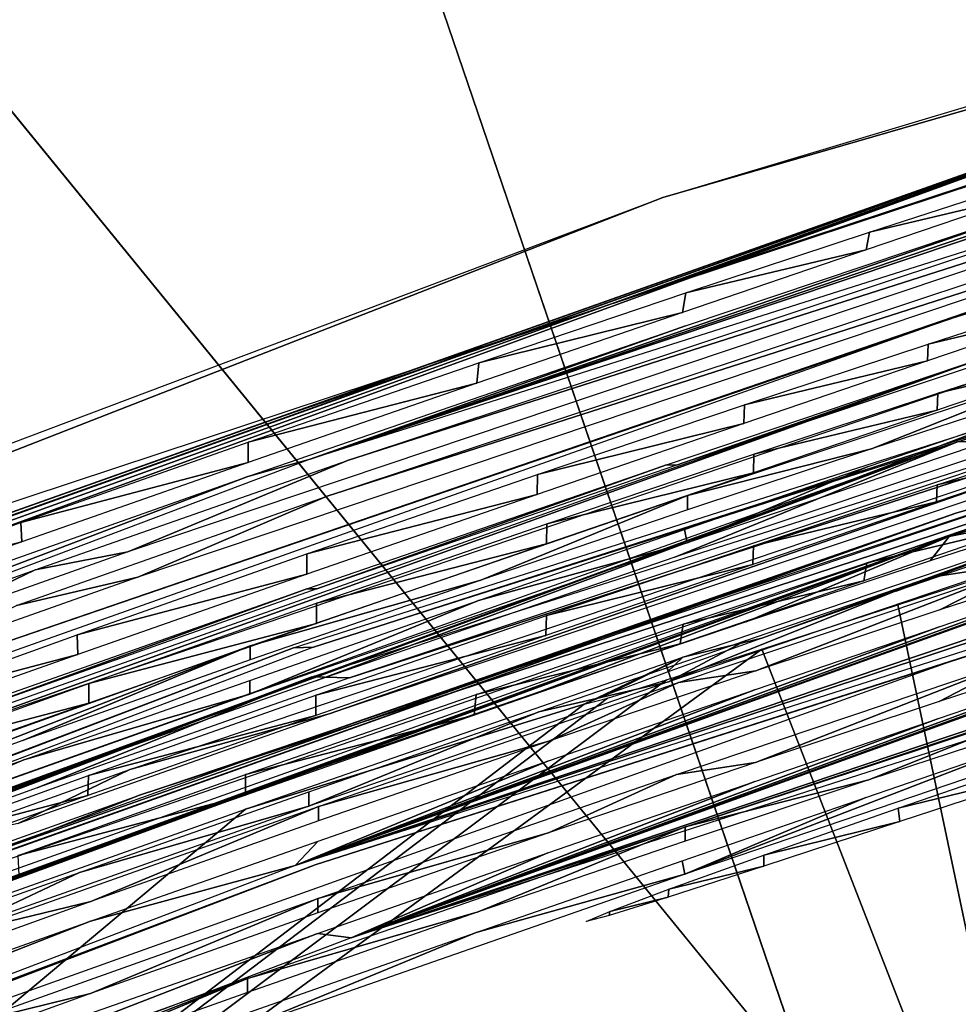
# Model space of a CAD drawing. Header units: millimetres. Extents: x -30.2 to 30.2, y -30.2 to 30.2.
# Tile 90 of 191: x -7.873 to -7.418, y 21.994 to 22.472. Entities that reach past the tile are written whole.
import ezdxf

# ---------------------------------------------------------------- set-up
doc = ezdxf.new("R2010")
doc.units = ezdxf.units.MM
doc.header["$LTSCALE"] = 81.481481
for name, color, linetype in [('1', 7, 'CONTINUOUS'), ('163', 7, 'CONTINUOUS'), ('164', 7, 'CONTINUOUS'), ('165', 7, 'CONTINUOUS'), ('166', 7, 'CONTINUOUS'), ('167', 7, 'CONTINUOUS'), ('195', 7, 'CONTINUOUS'), ('196', 7, 'CONTINUOUS'), ('197', 7, 'CONTINUOUS'), ('198', 7, 'CONTINUOUS'), ('199', 7, 'CONTINUOUS'), ('2', 7, 'CONTINUOUS'), ('200', 7, 'CONTINUOUS'), ('201', 7, 'CONTINUOUS'), ('202', 7, 'CONTINUOUS'), ('203', 7, 'CONTINUOUS'), ('79', 7, 'CONTINUOUS'), ('99', 7, 'CONTINUOUS')]:
    doc.layers.add(name, color=color, linetype=linetype)

msp = doc.modelspace()

# ---------------------------------------------------------------- linework, layer by layer
at = {"layer": '1', "color": 251, "linetype": 'Continuous', "true_color": 0x4c4c4c}
for points in [[(16.21796, 21.74405, 4.4), (-14.57869, 22.87611, 4.4), (14.52396, 22.91087, 4.4), (16.21796, 21.74405, 4.4)], [(-16.27096, 21.70421, 4.4), (-14.57869, 22.87611, 4.4), (16.21796, 21.74405, 4.4), (-16.27096, 21.70421, 4.4)]]:
    msp.add_3dface(points, dxfattribs=at)
at = {"layer": '163', "color": 251, "linetype": 'Continuous', "true_color": 0x4c4c4c}
for points in [[(-7.46085, 22.36852, -144.18379), (-7.38145, 22.39422, -144.2516), (-7.3823, 22.38709, -144.99704), (-7.46085, 22.36852, -144.18379)], [(-7.46239, 22.35989, -145.06543), (-7.46085, 22.36852, -144.18379), (-7.3823, 22.38709, -144.99704), (-7.46239, 22.35989, -145.06543)], [(-7.54998, 22.33904, -144.13539), (-7.46085, 22.36852, -144.18379), (-7.46239, 22.35989, -145.06543), (-7.54998, 22.33904, -144.13539)], [(-7.5515, 22.32951, -145.11375), (-7.54998, 22.33904, -144.13539), (-7.46239, 22.35989, -145.06543), (-7.5515, 22.32951, -145.11375)], [(-7.65039, 22.30514, -144.10422), (-7.54998, 22.33904, -144.13539), (-7.5515, 22.32951, -145.11375), (-7.65039, 22.30514, -144.10422)], [(-7.65141, 22.29519, -145.14442), (-7.65039, 22.30514, -144.10422), (-7.5515, 22.32951, -145.11375), (-7.65141, 22.29519, -145.14442)], [(-7.76229, 22.26658, -144.08993), (-7.65039, 22.30514, -144.10422), (-7.65141, 22.29519, -145.14442), (-7.76229, 22.26658, -144.08993)], [(-7.76236, 22.25668, -145.15785), (-7.76229, 22.26658, -144.08993), (-7.65141, 22.29519, -145.14442), (-7.76236, 22.25668, -145.15785)], [(-7.87259, 22.22769, -144.10331), (-7.76229, 22.26658, -144.08993), (-7.76236, 22.25668, -145.15785), (-7.87259, 22.22769, -144.10331)], [(-7.87206, 22.21825, -145.14368), (-7.87259, 22.22769, -144.10331), (-7.76236, 22.25668, -145.15785), (-7.87206, 22.21825, -145.14368)], [(-7.97169, 22.19206, -144.13387), (-7.87259, 22.22769, -144.10331), (-7.87206, 22.21825, -145.14368), (-7.97169, 22.19206, -144.13387)], [(-7.97081, 22.1833, -145.1123), (-7.97169, 22.19206, -144.13387), (-7.87206, 22.21825, -145.14368), (-7.97081, 22.1833, -145.1123)]]:
    msp.add_3dface(points, dxfattribs=at)
at = {"layer": '164', "color": 251, "linetype": 'Continuous', "true_color": 0x4c4c4c}
for points in [[(-7.42764, 22.29035, -153.88508), (-7.34792, 22.31613, -153.95306), (-7.34834, 22.30917, -154.69498), (-7.42764, 22.29035, -153.88508)], [(-7.42797, 22.28217, -154.76257), (-7.42764, 22.29035, -153.88508), (-7.34834, 22.30917, -154.69498), (-7.42797, 22.28217, -154.76257)], [(-7.51688, 22.26086, -153.83671), (-7.42764, 22.29035, -153.88508), (-7.42797, 22.28217, -154.76257), (-7.51688, 22.26086, -153.83671)], [(-7.51713, 22.2518, -154.81051), (-7.51688, 22.26086, -153.83671), (-7.42797, 22.28217, -154.76257), (-7.51713, 22.2518, -154.81051)], [(-7.6173, 22.22698, -153.80562), (-7.51688, 22.26086, -153.83671), (-7.51713, 22.2518, -154.81051), (-7.6173, 22.22698, -153.80562)], [(-7.61747, 22.21737, -154.84103), (-7.6173, 22.22698, -153.80562), (-7.51713, 22.2518, -154.81051), (-7.61747, 22.21737, -154.84103)], [(-7.72911, 22.18848, -153.79142), (-7.6173, 22.22698, -153.80562), (-7.61747, 22.21737, -154.84103), (-7.72911, 22.18848, -153.79142)], [(-7.72918, 22.17863, -154.85448), (-7.72911, 22.18848, -153.79142), (-7.61747, 22.21737, -154.84103), (-7.72918, 22.17863, -154.85448)], [(-7.83957, 22.14957, -153.80489), (-7.72911, 22.18848, -153.79142), (-7.72918, 22.17863, -154.85448), (-7.83957, 22.14957, -153.80489)], [(-7.83966, 22.13995, -154.84027), (-7.83957, 22.14957, -153.80489), (-7.72918, 22.17863, -154.85448), (-7.83966, 22.13995, -154.84027)], [(-7.93879, 22.11392, -153.83544), (-7.83957, 22.14957, -153.80489), (-7.83966, 22.13995, -154.84027), (-7.93879, 22.11392, -153.83544)], [(-7.93883, 22.10488, -154.80904), (-7.93879, 22.11392, -153.83544), (-7.83966, 22.13995, -154.84027), (-7.93883, 22.10488, -154.80904)]]:
    msp.add_3dface(points, dxfattribs=at)
at = {"layer": '165', "color": 251, "linetype": 'Continuous', "true_color": 0x4c4c4c}
for points in [[(-7.35257, 22.33998, -151.1901), (-7.35298, 22.33303, -151.93202), (-7.43228, 22.31421, -151.12212), (-7.35257, 22.33998, -151.1901)], [(-7.35298, 22.33303, -151.93202), (-7.43261, 22.30603, -151.99962), (-7.43228, 22.31421, -151.12212), (-7.35298, 22.33303, -151.93202)], [(-7.43228, 22.31421, -151.12212), (-7.43261, 22.30603, -151.99962), (-7.52153, 22.28474, -151.07376), (-7.43228, 22.31421, -151.12212)], [(-7.43261, 22.30603, -151.99962), (-7.52178, 22.27568, -152.04756), (-7.52153, 22.28474, -151.07376), (-7.43261, 22.30603, -151.99962)], [(-7.52153, 22.28474, -151.07376), (-7.52178, 22.27568, -152.04756), (-7.62194, 22.25088, -151.04266), (-7.52153, 22.28474, -151.07376)], [(-7.52178, 22.27568, -152.04756), (-7.62211, 22.24127, -152.07807), (-7.62194, 22.25088, -151.04266), (-7.52178, 22.27568, -152.04756)], [(-7.62211, 22.24127, -152.07807), (-7.73375, 22.2124, -151.02846), (-7.62194, 22.25088, -151.04266), (-7.62211, 22.24127, -152.07807)], [(-7.73382, 22.20255, -152.09152), (-7.73375, 22.2124, -151.02846), (-7.62211, 22.24127, -152.07807), (-7.73382, 22.20255, -152.09152)], [(-7.84527, 22.17313, -151.04223), (-7.73375, 22.2124, -151.02846), (-7.73382, 22.20255, -152.09152), (-7.84527, 22.17313, -151.04223)], [(-7.84496, 22.16365, -152.07728), (-7.84527, 22.17313, -151.04223), (-7.73382, 22.20255, -152.09152), (-7.84496, 22.16365, -152.07728)], [(-7.94546, 22.13713, -151.07307), (-7.84527, 22.17313, -151.04223), (-7.84496, 22.16365, -152.07728), (-7.94546, 22.13713, -151.07307)], [(-7.9449, 22.12832, -152.04586), (-7.94546, 22.13713, -151.07307), (-7.84496, 22.16365, -152.07728), (-7.9449, 22.12832, -152.04586)]]:
    msp.add_3dface(points, dxfattribs=at)
at = {"layer": '166', "color": 251, "linetype": 'Continuous', "true_color": 0x4c4c4c}
for points in [[(-7.428, 22.24591, -158.70246), (-7.3486, 22.27164, -158.77027), (-7.34867, 22.26476, -159.51699), (-7.428, 22.24591, -158.70246)], [(-7.42829, 22.2377, -159.58459), (-7.428, 22.24591, -158.70246), (-7.34867, 22.26476, -159.51699), (-7.42829, 22.2377, -159.58459)], [(-7.51713, 22.21639, -158.65405), (-7.428, 22.24591, -158.70246), (-7.42829, 22.2377, -159.58459), (-7.51713, 22.21639, -158.65405)], [(-7.51746, 22.20727, -159.63253), (-7.51713, 22.21639, -158.65405), (-7.42829, 22.2377, -159.58459), (-7.51746, 22.20727, -159.63253)], [(-7.61755, 22.18245, -158.62288), (-7.51713, 22.21639, -158.65405), (-7.51746, 22.20727, -159.63253), (-7.61755, 22.18245, -158.62288)], [(-7.6178, 22.17277, -159.66305), (-7.61755, 22.18245, -158.62288), (-7.51746, 22.20727, -159.63253), (-7.6178, 22.17277, -159.66305)], [(-7.72945, 22.14384, -158.60859), (-7.61755, 22.18245, -158.62288), (-7.6178, 22.17277, -159.66305), (-7.72945, 22.14384, -158.60859)], [(-7.72953, 22.13394, -159.67651), (-7.72945, 22.14384, -158.60859), (-7.6178, 22.17277, -159.66305), (-7.72953, 22.13394, -159.67651)], [(-7.83976, 22.1049, -158.62197), (-7.72945, 22.14384, -158.60859), (-7.72953, 22.13394, -159.67651), (-7.83976, 22.1049, -158.62197)], [(-7.84002, 22.09518, -159.66229), (-7.83976, 22.1049, -158.62197), (-7.72953, 22.13394, -159.67651), (-7.84002, 22.09518, -159.66229)], [(-7.93887, 22.06922, -158.65253), (-7.83976, 22.1049, -158.62197), (-7.84002, 22.09518, -159.66229), (-7.93887, 22.06922, -158.65253)], [(-7.93919, 22.06003, -159.63105), (-7.93887, 22.06922, -158.65253), (-7.84002, 22.09518, -159.66229), (-7.93919, 22.06003, -159.63105)]]:
    msp.add_3dface(points, dxfattribs=at)
at = {"layer": '167', "color": 251, "linetype": 'Continuous', "true_color": 0x4c4c4c}
for points in [[(-7.46203, 22.20806, -161.57699), (-7.38264, 22.23395, -161.64481), (-7.38348, 22.22682, -162.39012), (-7.46203, 22.20806, -161.57699)], [(-7.46356, 22.19942, -162.45853), (-7.46203, 22.20806, -161.57699), (-7.38348, 22.22682, -162.39012), (-7.46356, 22.19942, -162.45853)], [(-7.55116, 22.17835, -161.52856), (-7.46203, 22.20806, -161.57699), (-7.46356, 22.19942, -162.45853), (-7.55116, 22.17835, -161.52856)], [(-7.55268, 22.16882, -162.50686), (-7.55116, 22.17835, -161.52856), (-7.46356, 22.19942, -162.45853), (-7.55268, 22.16882, -162.50686)], [(-7.65159, 22.14419, -161.49738), (-7.55116, 22.17835, -161.52856), (-7.55268, 22.16882, -162.50686), (-7.65159, 22.14419, -161.49738)], [(-7.65262, 22.13424, -162.53754), (-7.65159, 22.14419, -161.49738), (-7.55268, 22.16882, -162.50686), (-7.65262, 22.13424, -162.53754)], [(-7.76353, 22.10533, -161.48307), (-7.65159, 22.14419, -161.49738), (-7.65262, 22.13424, -162.53754), (-7.76353, 22.10533, -161.48307)], [(-7.76361, 22.09543, -162.55098), (-7.76353, 22.10533, -161.48307), (-7.65262, 22.13424, -162.53754), (-7.76361, 22.09543, -162.55098)], [(-7.87388, 22.06614, -161.49647), (-7.76353, 22.10533, -161.48307), (-7.76361, 22.09543, -162.55098), (-7.87388, 22.06614, -161.49647)], [(-7.87335, 22.05669, -162.5368), (-7.87388, 22.06614, -161.49647), (-7.76361, 22.09543, -162.55098), (-7.87335, 22.05669, -162.5368)]]:
    msp.add_3dface(points, dxfattribs=at)
at = {"layer": '195', "color": 251, "linetype": 'Continuous', "true_color": 0x4c4c4c}
for points in [[(-7.44689, 22.08909, -163.59134), (-7.36734, 22.11637, -163.52379), (-7.36578, 22.10882, -164.40071), (-7.44689, 22.08909, -163.59134)], [(-7.44609, 22.08253, -164.33216), (-7.44689, 22.08909, -163.59134), (-7.36578, 22.10882, -164.40071), (-7.44609, 22.08253, -164.33216)], [(-7.51209, 22.06625, -163.67221), (-7.44689, 22.08909, -163.59134), (-7.44609, 22.08253, -164.33216), (-7.51209, 22.06625, -163.67221)], [(-7.51214, 22.0609, -164.25076), (-7.51209, 22.06625, -163.67221), (-7.44609, 22.08253, -164.33216), (-7.51214, 22.0609, -164.25076)], [(-7.55812, 22.04972, -163.76012), (-7.51209, 22.06625, -163.67221), (-7.51214, 22.0609, -164.25076), (-7.55812, 22.04972, -163.76012)], [(-7.55847, 22.04588, -164.16359), (-7.55812, 22.04972, -163.76012), (-7.51214, 22.0609, -164.25076), (-7.55847, 22.04588, -164.16359)], [(-7.58674, 22.03899, -163.85728), (-7.55812, 22.04972, -163.76012), (-7.55847, 22.04588, -164.16359), (-7.58674, 22.03899, -163.85728)], [(-7.58706, 22.03693, -164.06816), (-7.58674, 22.03899, -163.85728), (-7.55847, 22.04588, -164.16359), (-7.58706, 22.03693, -164.06816)], [(-7.59826, 22.03404, -163.96406), (-7.58674, 22.03899, -163.85728), (-7.58706, 22.03693, -164.06816), (-7.59826, 22.03404, -163.96406)]]:
    msp.add_3dface(points, dxfattribs=at)
at = {"layer": '196', "color": 251, "linetype": 'Continuous', "true_color": 0x4c4c4c}
for points in [[(-7.35334, 22.30575, -143.42859), (-7.4599, 22.2634, -144.1829), (-7.54906, 22.24073, -143.37937), (-7.35334, 22.30575, -143.42859)], [(-7.3805, 22.28922, -144.25071), (-7.4599, 22.2634, -144.1829), (-7.35334, 22.30575, -143.42859), (-7.3805, 22.28922, -144.25071)], [(-7.54921, 22.21775, -145.86783), (-7.38135, 22.28209, -144.99609), (-7.35348, 22.28373, -145.81978), (-7.54921, 22.21775, -145.86783)], [(-7.46143, 22.25477, -145.06449), (-7.38135, 22.28209, -144.99609), (-7.54921, 22.21775, -145.86783), (-7.46143, 22.25477, -145.06449)], [(-7.4599, 22.2634, -144.1829), (-7.54903, 22.23378, -144.13448), (-7.54906, 22.24073, -143.37937), (-7.4599, 22.2634, -144.1829)], [(-7.55055, 22.22425, -145.11281), (-7.46143, 22.25477, -145.06449), (-7.54921, 22.21775, -145.86783), (-7.55055, 22.22425, -145.11281)], [(-7.54906, 22.24073, -143.37937), (-7.64945, 22.19972, -144.1033), (-7.76131, 22.16777, -143.35603), (-7.54906, 22.24073, -143.37937)], [(-7.54903, 22.23378, -144.13448), (-7.64945, 22.19972, -144.1033), (-7.54906, 22.24073, -143.37937), (-7.54903, 22.23378, -144.13448)], [(-7.65047, 22.18977, -145.14349), (-7.55055, 22.22425, -145.11281), (-7.54921, 22.21775, -145.86783), (-7.65047, 22.18977, -145.14349)], [(-7.76149, 22.14428, -145.8899), (-7.65047, 22.18977, -145.14349), (-7.54921, 22.21775, -145.86783), (-7.76149, 22.14428, -145.8899)], [(-7.64945, 22.19972, -144.1033), (-7.76137, 22.16097, -144.08901), (-7.76131, 22.16777, -143.35603), (-7.64945, 22.19972, -144.1033)], [(-7.76144, 22.15107, -145.15692), (-7.65047, 22.18977, -145.14349), (-7.76149, 22.14428, -145.8899), (-7.76144, 22.15107, -145.15692)], [(-7.76131, 22.16777, -143.35603), (-7.9708, 22.0861, -144.13297), (-7.97647, 22.09105, -143.37888), (-7.76131, 22.16777, -143.35603)], [(-7.87169, 22.1219, -144.1024), (-7.9708, 22.0861, -144.13297), (-7.76131, 22.16777, -143.35603), (-7.87169, 22.1219, -144.1024)], [(-7.76137, 22.16097, -144.08901), (-7.87169, 22.1219, -144.1024), (-7.76131, 22.16777, -143.35603), (-7.76137, 22.16097, -144.08901)], [(-7.87116, 22.11245, -145.14275), (-7.76144, 22.15107, -145.15692), (-7.76149, 22.14428, -145.8899), (-7.87116, 22.11245, -145.14275)], [(-7.97671, 22.06789, -145.86566), (-7.87116, 22.11245, -145.14275), (-7.76149, 22.14428, -145.8899), (-7.97671, 22.06789, -145.86566)], [(-7.96993, 22.07734, -145.11135), (-7.87116, 22.11245, -145.14275), (-7.97671, 22.06789, -145.86566), (-7.96993, 22.07734, -145.11135)]]:
    msp.add_3dface(points, dxfattribs=at)
at = {"layer": '197', "color": 251, "linetype": 'Continuous', "true_color": 0x4c4c4c}
for points in [[(-6.52793, 22.44952, -155.71134), (-7.73946, 22.06121, -155.70785), (-6.69751, 22.40646, -154.94878), (-6.52793, 22.44952, -155.71134)], [(-6.69751, 22.40646, -154.94878), (-7.73946, 22.06121, -155.70785), (-6.86676, 22.35517, -154.94832), (-6.69751, 22.40646, -154.94878)], [(-7.73946, 22.06121, -155.70785), (-7.23594, 22.2423, -154.52515), (-6.86676, 22.35517, -154.94832), (-7.73946, 22.06121, -155.70785)], [(-7.2821, 22.22642, -154.6131), (-7.23594, 22.2423, -154.52515), (-7.73946, 22.06121, -155.70785), (-7.2821, 22.22642, -154.6131)], [(-7.34739, 22.20418, -154.69403), (-7.2821, 22.22642, -154.6131), (-7.73946, 22.06121, -155.70785), (-7.34739, 22.20418, -154.69403)], [(-7.34698, 22.21114, -153.95218), (-7.42668, 22.18524, -153.88419), (-7.38479, 22.20664, -153.07719), (-7.34698, 22.21114, -153.95218)], [(-7.42701, 22.17705, -154.76163), (-7.34739, 22.20418, -154.69403), (-7.73946, 22.06121, -155.70785), (-7.42701, 22.17705, -154.76163)], [(-7.38479, 22.20664, -153.07719), (-7.51593, 22.15561, -153.83581), (-7.55351, 22.15009, -153.04815), (-7.38479, 22.20664, -153.07719)], [(-7.42668, 22.18524, -153.88419), (-7.51593, 22.15561, -153.83581), (-7.38479, 22.20664, -153.07719), (-7.42668, 22.18524, -153.88419)], [(-7.51618, 22.14655, -154.80958), (-7.42701, 22.17705, -154.76163), (-7.73946, 22.06121, -155.70785), (-7.51618, 22.14655, -154.80958)], [(-7.51593, 22.15561, -153.83581), (-7.61636, 22.12157, -153.80471), (-7.55351, 22.15009, -153.04815), (-7.51593, 22.15561, -153.83581)], [(-7.61636, 22.12157, -153.80471), (-7.72813, 22.08986, -153.0381), (-7.55351, 22.15009, -153.04815), (-7.61636, 22.12157, -153.80471)], [(-7.61653, 22.11196, -154.8401), (-7.51618, 22.14655, -154.80958), (-7.73946, 22.06121, -155.70785), (-7.61653, 22.11196, -154.8401)], [(-7.61636, 22.12157, -153.80471), (-7.72819, 22.08289, -153.7905), (-7.72813, 22.08986, -153.0381), (-7.61636, 22.12157, -153.80471)], [(-7.72826, 22.07303, -154.85356), (-7.61653, 22.11196, -154.8401), (-7.73946, 22.06121, -155.70785), (-7.72826, 22.07303, -154.85356)], [(-7.72813, 22.08986, -153.0381), (-7.83867, 22.04379, -153.80398), (-7.90069, 22.02865, -153.04698), (-7.72813, 22.08986, -153.0381)], [(-7.72819, 22.08289, -153.7905), (-7.83867, 22.04379, -153.80398), (-7.72813, 22.08986, -153.0381), (-7.72819, 22.08289, -153.7905)], [(-7.83876, 22.03416, -154.83934), (-7.72826, 22.07303, -154.85356), (-7.73946, 22.06121, -155.70785), (-7.83876, 22.03416, -154.83934)], [(-8.92808, 21.60757, -155.7038), (-7.83876, 22.03416, -154.83934), (-7.73946, 22.06121, -155.70785), (-8.92808, 21.60757, -155.7038)], [(-7.83867, 22.04379, -153.80398), (-7.93791, 22.00796, -153.83454), (-7.90069, 22.02865, -153.04698), (-7.83867, 22.04379, -153.80398)], [(-7.93794, 21.99892, -154.80809), (-7.83876, 22.03416, -154.83934), (-8.92808, 21.60757, -155.7038), (-7.93794, 21.99892, -154.80809)]]:
    msp.add_3dface(points, dxfattribs=at)
at = {"layer": '198', "color": 251, "linetype": 'Continuous', "true_color": 0x4c4c4c}
for points in [[(-6.53237, 22.49848, -150.1815), (-7.35162, 22.235, -151.18922), (-7.42218, 22.22084, -150.17901), (-6.53237, 22.49848, -150.1815)], [(-7.35162, 22.235, -151.18922), (-7.43133, 22.20911, -151.12123), (-7.42218, 22.22084, -150.17901), (-7.35162, 22.235, -151.18922)], [(-7.43166, 22.20093, -151.99868), (-7.35204, 22.22804, -151.93108), (-7.38967, 22.20745, -152.81351), (-7.43166, 22.20093, -151.99868)], [(-7.42218, 22.22084, -150.17901), (-8.17982, 21.94308, -151.27016), (-8.30025, 21.90802, -150.17622), (-7.42218, 22.22084, -150.17901)], [(-8.11401, 21.96826, -151.18895), (-8.17982, 21.94308, -151.27016), (-7.42218, 22.22084, -150.17901), (-8.11401, 21.96826, -151.18895)], [(-8.03381, 21.99835, -151.12053), (-8.11401, 21.96826, -151.18895), (-7.42218, 22.22084, -150.17901), (-8.03381, 21.99835, -151.12053)], [(-7.94458, 22.03118, -151.07217), (-8.03381, 21.99835, -151.12053), (-7.42218, 22.22084, -150.17901), (-7.94458, 22.03118, -151.07217)], [(-7.84437, 22.06735, -151.04131), (-7.94458, 22.03118, -151.07217), (-7.42218, 22.22084, -150.17901), (-7.84437, 22.06735, -151.04131)], [(-7.73283, 22.10681, -151.02754), (-7.84437, 22.06735, -151.04131), (-7.42218, 22.22084, -150.17901), (-7.73283, 22.10681, -151.02754)], [(-7.621, 22.14548, -151.04175), (-7.73283, 22.10681, -151.02754), (-7.42218, 22.22084, -150.17901), (-7.621, 22.14548, -151.04175)], [(-7.52058, 22.1795, -151.07285), (-7.621, 22.14548, -151.04175), (-7.42218, 22.22084, -150.17901), (-7.52058, 22.1795, -151.07285)], [(-7.43133, 22.20911, -151.12123), (-7.52058, 22.1795, -151.07285), (-7.42218, 22.22084, -150.17901), (-7.43133, 22.20911, -151.12123)], [(-7.5583, 22.15037, -152.84001), (-7.43166, 22.20093, -151.99868), (-7.38967, 22.20745, -152.81351), (-7.5583, 22.15037, -152.84001)], [(-7.52083, 22.17044, -152.04662), (-7.43166, 22.20093, -151.99868), (-7.5583, 22.15037, -152.84001), (-7.52083, 22.17044, -152.04662)], [(-7.62117, 22.13586, -152.07715), (-7.52083, 22.17044, -152.04662), (-7.5583, 22.15037, -152.84001), (-7.62117, 22.13586, -152.07715)], [(-7.73293, 22.08994, -152.84785), (-7.62117, 22.13586, -152.07715), (-7.5583, 22.15037, -152.84001), (-7.73293, 22.08994, -152.84785)], [(-7.7329, 22.09695, -152.0906), (-7.62117, 22.13586, -152.07715), (-7.73293, 22.08994, -152.84785), (-7.7329, 22.09695, -152.0906)], [(-7.84407, 22.05787, -152.07634), (-7.7329, 22.09695, -152.0906), (-7.73293, 22.08994, -152.84785), (-7.84407, 22.05787, -152.07634)], [(-7.90658, 22.02847, -152.83893), (-7.84407, 22.05787, -152.07634), (-7.73293, 22.08994, -152.84785), (-7.90658, 22.02847, -152.83893)], [(-7.94402, 22.02236, -152.04492), (-7.84407, 22.05787, -152.07634), (-7.90658, 22.02847, -152.83893), (-7.94402, 22.02236, -152.04492)]]:
    msp.add_3dface(points, dxfattribs=at)
at = {"layer": '199', "color": 251, "linetype": 'Continuous', "true_color": 0x4c4c4c}
for points in [[(-6.52828, 22.40568, -160.52366), (-7.71233, 22.02621, -160.52026), (-6.69786, 22.36251, -159.76111), (-6.52828, 22.40568, -160.52366)], [(-6.69786, 22.36251, -159.76111), (-7.71233, 22.02621, -160.52026), (-6.86711, 22.31113, -159.76065), (-6.69786, 22.36251, -159.76111)], [(-7.71233, 22.02621, -160.52026), (-7.23628, 22.19793, -159.34717), (-6.86711, 22.31113, -159.76065), (-7.71233, 22.02621, -160.52026)], [(-7.28244, 22.18203, -159.4351), (-7.23628, 22.19793, -159.34717), (-7.71233, 22.02621, -160.52026), (-7.28244, 22.18203, -159.4351)], [(-7.34772, 22.15974, -159.51604), (-7.28244, 22.18203, -159.4351), (-7.71233, 22.02621, -160.52026), (-7.34772, 22.15974, -159.51604)], [(-7.34766, 22.16663, -158.76938), (-7.42705, 22.14078, -158.70156), (-7.38618, 22.16192, -157.88921), (-7.34766, 22.16663, -158.76938)], [(-7.38618, 22.16192, -157.88921), (-7.51618, 22.11113, -158.65315), (-7.55439, 22.10541, -157.8604), (-7.38618, 22.16192, -157.88921)], [(-7.42705, 22.14078, -158.70156), (-7.51618, 22.11113, -158.65315), (-7.38618, 22.16192, -157.88921), (-7.42705, 22.14078, -158.70156)], [(-7.42734, 22.13256, -159.58365), (-7.34772, 22.15974, -159.51604), (-7.71233, 22.02621, -160.52026), (-7.42734, 22.13256, -159.58365)], [(-7.51651, 22.102, -159.6316), (-7.42734, 22.13256, -159.58365), (-7.71233, 22.02621, -160.52026), (-7.51651, 22.102, -159.6316)], [(-7.51618, 22.11113, -158.65315), (-7.61661, 22.07702, -158.62196), (-7.55439, 22.10541, -157.8604), (-7.51618, 22.11113, -158.65315)], [(-7.61661, 22.07702, -158.62196), (-7.72848, 22.04524, -157.85042), (-7.55439, 22.10541, -157.8604), (-7.61661, 22.07702, -158.62196)], [(-7.61686, 22.06733, -159.66212), (-7.51651, 22.102, -159.6316), (-7.71233, 22.02621, -160.52026), (-7.61686, 22.06733, -159.66212)], [(-7.61661, 22.07702, -158.62196), (-7.72853, 22.03822, -158.60767), (-7.72848, 22.04524, -157.85042), (-7.61661, 22.07702, -158.62196)], [(-7.72861, 22.02832, -159.67558), (-7.61686, 22.06733, -159.66212), (-7.71233, 22.02621, -160.52026), (-7.72861, 22.02832, -159.67558)], [(-7.72848, 22.04524, -157.85042), (-7.83886, 21.9991, -158.62106), (-7.90083, 21.98398, -157.85926), (-7.72848, 22.04524, -157.85042)], [(-7.72853, 22.03822, -158.60767), (-7.83886, 21.9991, -158.62106), (-7.72848, 22.04524, -157.85042), (-7.72853, 22.03822, -158.60767)], [(-7.83912, 21.98937, -159.66136), (-7.72861, 22.02832, -159.67558), (-8.87449, 21.58423, -160.51631), (-7.83912, 21.98937, -159.66136)], [(-8.87449, 21.58423, -160.51631), (-7.72861, 22.02832, -159.67558), (-7.71233, 22.02621, -160.52026), (-8.87449, 21.58423, -160.51631)], [(-7.83886, 21.9991, -158.62106), (-7.93798, 21.96324, -158.65163), (-7.90083, 21.98398, -157.85926), (-7.83886, 21.9991, -158.62106)]]:
    msp.add_3dface(points, dxfattribs=at)
at = {"layer": '2', "color": 251, "linetype": 'Continuous', "true_color": 0x4c4c4c}
for points in [[(-7.32549, 28.02038, 6.01254), (-9.3513, 27.41091, 6.01254), (-5.86642, 22.43936, 6.36699), (-7.32549, 28.02038, 6.01254)], [(-9.3513, 27.41091, 6.01254), (-11.32722, 26.65518, 6.01254), (-7.48874, 21.95128, 6.36699), (-9.3513, 27.41091, 6.01254)], [(-5.86642, 22.43936, 6.36699), (-9.3513, 27.41091, 6.01254), (-7.48874, 21.95128, 6.36699), (-5.86642, 22.43936, 6.36699)], [(-7.48874, 21.95128, 6.36699), (-11.32722, 26.65518, 6.01254), (-9.0711, 21.34607, 6.36699), (-7.48874, 21.95128, 6.36699)], [(-5.86642, 22.43936, 6.36699), (-7.48874, 21.95128, 6.36699), (-4.4004, 16.83177, 6.64395), (-5.86642, 22.43936, 6.36699)]]:
    msp.add_3dface(points, dxfattribs=at)
at = {"layer": '200', "color": 251, "linetype": 'Continuous', "true_color": 0x4c4c4c}
for points in [[(-7.35448, 22.14549, -160.8218), (-7.46107, 22.10286, -161.57609), (-7.55025, 22.07997, -160.77255), (-7.35448, 22.14549, -160.8218)], [(-7.38169, 22.12888, -161.64392), (-7.46107, 22.10286, -161.57609), (-7.35448, 22.14549, -160.8218), (-7.38169, 22.12888, -161.64392)], [(-7.55039, 22.05697, -163.26094), (-7.38253, 22.12174, -162.38918), (-7.35462, 22.12346, -163.21287), (-7.55039, 22.05697, -163.26094)], [(-7.46261, 22.09423, -162.45759), (-7.38253, 22.12174, -162.38918), (-7.55039, 22.05697, -163.26094), (-7.46261, 22.09423, -162.45759)], [(-7.46107, 22.10286, -161.57609), (-7.55021, 22.07302, -161.52766), (-7.55025, 22.07997, -160.77255), (-7.46107, 22.10286, -161.57609)], [(-7.55173, 22.06348, -162.50592), (-7.46261, 22.09423, -162.45759), (-7.55039, 22.05697, -163.26094), (-7.55173, 22.06348, -162.50592)], [(-7.55025, 22.07997, -160.77255), (-7.65065, 22.03869, -161.49646), (-7.76255, 22.00645, -160.74917), (-7.55025, 22.07997, -160.77255)], [(-7.55021, 22.07302, -161.52766), (-7.65065, 22.03869, -161.49646), (-7.55025, 22.07997, -160.77255), (-7.55021, 22.07302, -161.52766)], [(-7.65167, 22.02873, -162.53661), (-7.55173, 22.06348, -162.50592), (-7.55039, 22.05697, -163.26094), (-7.65167, 22.02873, -162.53661)], [(-7.76273, 21.98293, -163.28304), (-7.65167, 22.02873, -162.53661), (-7.55039, 22.05697, -163.26094), (-7.76273, 21.98293, -163.28304)], [(-7.65065, 22.03869, -161.49646), (-7.76261, 21.99964, -161.48215), (-7.76255, 22.00645, -160.74917), (-7.65065, 22.03869, -161.49646)], [(-7.76268, 21.98973, -162.55006), (-7.65167, 22.02873, -162.53661), (-7.76273, 21.98293, -163.28304), (-7.76268, 21.98973, -162.55006)], [(-7.76255, 22.00645, -160.74917), (-7.97212, 21.92418, -161.52614), (-7.97782, 21.92911, -160.77206), (-7.76255, 22.00645, -160.74917)], [(-7.87298, 21.96026, -161.49555), (-7.97212, 21.92418, -161.52614), (-7.76255, 22.00645, -160.74917), (-7.87298, 21.96026, -161.49555)], [(-7.76261, 21.99964, -161.48215), (-7.87298, 21.96026, -161.49555), (-7.76255, 22.00645, -160.74917), (-7.76261, 21.99964, -161.48215)]]:
    msp.add_3dface(points, dxfattribs=at)
at = {"layer": '201', "color": 251, "linetype": 'Continuous', "true_color": 0x4c4c4c}
for points in [[(-7.72979, 22.06149, -156.04374), (-6.51827, 22.44927, -156.04722), (-7.41727, 22.16172, -156.78253), (-7.72979, 22.06149, -156.04374)], [(-8.30417, 21.8449, -156.7797), (-7.72979, 22.06149, -156.04374), (-7.41727, 22.16172, -156.78253), (-8.30417, 21.8449, -156.7797)], [(-8.91843, 21.60839, -156.0397), (-7.72979, 22.06149, -156.04374), (-8.30417, 21.8449, -156.7797), (-8.91843, 21.60839, -156.0397)]]:
    msp.add_3dface(points, dxfattribs=at)
at = {"layer": '202', "color": 251, "linetype": 'Continuous', "true_color": 0x4c4c4c}
for points in [[(-7.73137, 22.15274, -146.11421), (-6.52239, 22.5383, -146.11767), (-7.71317, 22.15226, -146.8521), (-7.73137, 22.15274, -146.11421)], [(-7.71317, 22.15226, -146.8521), (-6.52239, 22.5383, -146.11767), (-7.12033, 22.34985, -146.85387), (-7.71317, 22.15226, -146.8521)], [(-7.12533, 22.33439, -148.36836), (-7.72296, 22.13485, -148.36657), (-7.17412, 22.32557, -147.62553), (-7.12533, 22.33439, -148.36836)], [(-7.17412, 22.32557, -147.62553), (-7.72296, 22.13485, -148.36657), (-7.81969, 22.10775, -147.62358), (-7.17412, 22.32557, -147.62553)], [(-7.17179, 22.31244, -149.14004), (-7.26476, 22.27562, -149.87274), (-7.81495, 22.0954, -149.13809), (-7.17179, 22.31244, -149.14004)], [(-7.26476, 22.27562, -149.87274), (-7.99888, 22.02268, -149.87048), (-7.81495, 22.0954, -149.13809), (-7.26476, 22.27562, -149.87274)], [(-8.91773, 21.70239, -146.11019), (-7.73137, 22.15274, -146.11421), (-8.74394, 21.76604, -146.84865), (-8.91773, 21.70239, -146.11019)], [(-8.74394, 21.76604, -146.84865), (-7.73137, 22.15274, -146.11421), (-8.56953, 21.83529, -146.84927), (-8.74394, 21.76604, -146.84865)], [(-8.56953, 21.83529, -146.84927), (-7.73137, 22.15274, -146.11421), (-8.27869, 21.94534, -147.05004), (-8.56953, 21.83529, -146.84927)], [(-8.27869, 21.94534, -147.05004), (-7.73137, 22.15274, -146.11421), (-8.24469, 21.95854, -147.00718), (-8.27869, 21.94534, -147.05004)], [(-8.24469, 21.95854, -147.00718), (-7.73137, 22.15274, -146.11421), (-8.20301, 21.97448, -146.9703), (-8.24469, 21.95854, -147.00718)], [(-8.20301, 21.97448, -146.9703), (-7.73137, 22.15274, -146.11421), (-8.14369, 21.99688, -146.93315), (-8.20301, 21.97448, -146.9703)], [(-8.14369, 21.99688, -146.93315), (-7.73137, 22.15274, -146.11421), (-8.07844, 22.0212, -146.90431), (-8.14369, 21.99688, -146.93315)], [(-8.07844, 22.0212, -146.90431), (-7.73137, 22.15274, -146.11421), (-8.00907, 22.04673, -146.88225), (-8.07844, 22.0212, -146.90431)], [(-8.00907, 22.04673, -146.88225), (-7.73137, 22.15274, -146.11421), (-7.86473, 22.09885, -146.85806), (-8.00907, 22.04673, -146.88225)], [(-7.86473, 22.09885, -146.85806), (-7.73137, 22.15274, -146.11421), (-7.71317, 22.15226, -146.8521), (-7.86473, 22.09885, -146.85806)], [(-7.72296, 22.13485, -148.36657), (-7.87384, 22.08158, -148.37228), (-7.81969, 22.10775, -147.62358), (-7.72296, 22.13485, -148.36657)], [(-7.81969, 22.10775, -147.62358), (-7.87384, 22.08158, -148.37228), (-7.92152, 22.0715, -147.61938), (-7.81969, 22.10775, -147.62358)], [(-7.81495, 22.0954, -149.13809), (-7.99888, 22.02268, -149.87048), (-7.9183, 22.05861, -149.13375), (-7.81495, 22.0954, -149.13809)]]:
    msp.add_3dface(points, dxfattribs=at)
at = {"layer": '203', "color": 251, "linetype": 'Continuous', "true_color": 0x4c4c4c}
for points in [[(-7.92855, 22.11937, -142.18473), (-7.4117, 22.30531, -141.37568), (-7.21919, 22.36092, -142.18689), (-7.92855, 22.11937, -142.18473)], [(-8.28971, 21.99413, -141.3729), (-7.4117, 22.30531, -141.37568), (-7.92855, 22.11937, -142.18473), (-8.28971, 21.99413, -141.3729)]]:
    msp.add_3dface(points, dxfattribs=at)
at = {"layer": '79', "color": 251, "linetype": 'Continuous', "true_color": 0x4c4c4c}
for points in [[(-9.42098, 22.7472, -120), (11.17842, 21.93681, -120), (-11.17842, 21.93681, -120), (-9.42098, 22.7472, -120)], [(9.42098, 22.7472, -120), (11.17842, 21.93681, -120), (-9.42098, 22.7472, -120), (9.42098, 22.7472, -120)]]:
    msp.add_3dface(points, dxfattribs=at)
at = {"layer": '99', "color": 251, "linetype": 'Continuous', "true_color": 0x4c4c4c}
for points in [[(-5.98711, 22.8567, -138.7), (-6.52295, 22.68526, -141.37906), (-7.56107, 22.38536, -138.7), (-5.98711, 22.8567, -138.7)], [(-6.52295, 22.68526, -141.37906), (-8.2904, 22.10071, -141.37383), (-7.56107, 22.38536, -138.7), (-6.52295, 22.68526, -141.37906)], [(-6.5233, 22.64212, -146.11857), (-7.73218, 22.25834, -146.11513), (-7.01172, 22.49999, -145.6447), (-6.5233, 22.64212, -146.11857)], [(-6.53328, 22.60233, -150.18241), (-7.42292, 22.326, -150.17993), (-7.26564, 22.38049, -149.87366), (-6.53328, 22.60233, -150.18241)], [(-7.74028, 22.16687, -155.70878), (-6.52884, 22.55337, -155.71224), (-7.73061, 22.16713, -156.04467), (-7.74028, 22.16687, -155.70878)], [(-6.52884, 22.55337, -155.71224), (-6.51918, 22.55312, -156.04813), (-7.73061, 22.16713, -156.04467), (-6.52884, 22.55337, -155.71224)], [(-6.51923, 22.5464, -156.78596), (-7.38709, 22.267, -157.89013), (-7.41813, 22.26685, -156.78345), (-6.51923, 22.5464, -156.78596)], [(-7.41897, 22.23218, -160.52208), (-6.52919, 22.50955, -160.52457), (-7.35545, 22.25052, -160.82269), (-7.41897, 22.23218, -160.52208)], [(-7.01172, 22.49999, -145.6447), (-7.73218, 22.25834, -146.11513), (-7.17544, 22.44738, -145.74671), (-7.01172, 22.49999, -145.6447)], [(-7.22011, 22.46568, -142.1878), (-8.5182, 21.99301, -143.60708), (-8.6306, 21.96249, -142.1833), (-7.22011, 22.46568, -142.1878)], [(-8.35434, 22.05674, -143.50373), (-8.5182, 21.99301, -143.60708), (-7.22011, 22.46568, -142.1878), (-8.35434, 22.05674, -143.50373)], [(-8.17466, 22.12466, -143.42871), (-8.35434, 22.05674, -143.50373), (-7.22011, 22.46568, -142.1878), (-8.17466, 22.12466, -143.42871)], [(-7.97734, 22.19702, -143.37978), (-8.17466, 22.12466, -143.42871), (-7.22011, 22.46568, -142.1878), (-7.97734, 22.19702, -143.37978)], [(-7.76224, 22.27337, -143.35695), (-7.97734, 22.19702, -143.37978), (-7.22011, 22.46568, -142.1878), (-7.76224, 22.27337, -143.35695)], [(-7.55001, 22.34598, -143.38028), (-7.76224, 22.27337, -143.35695), (-7.22011, 22.46568, -142.1878), (-7.55001, 22.34598, -143.38028)], [(-7.35431, 22.4107, -143.42948), (-7.55001, 22.34598, -143.38028), (-7.22011, 22.46568, -142.1878), (-7.35431, 22.4107, -143.42948)], [(-7.71409, 22.2578, -146.85302), (-7.12123, 22.45449, -146.85478), (-7.17501, 22.4303, -147.62644), (-7.71409, 22.2578, -146.85302)], [(-7.17544, 22.44738, -145.74671), (-7.73218, 22.25834, -146.11513), (-7.35445, 22.38869, -145.82072), (-7.17544, 22.44738, -145.74671)], [(-7.72388, 22.24041, -148.36749), (-7.12622, 22.43904, -148.36927), (-7.17268, 22.41716, -149.14095), (-7.72388, 22.24041, -148.36749)], [(-7.82061, 22.21346, -147.6245), (-7.71409, 22.2578, -146.85302), (-7.17501, 22.4303, -147.62644), (-7.82061, 22.21346, -147.6245)], [(-7.81588, 22.20111, -149.13901), (-7.72388, 22.24041, -148.36749), (-7.17268, 22.41716, -149.14095), (-7.81588, 22.20111, -149.13901)], [(-7.35445, 22.38869, -145.82072), (-7.73218, 22.25834, -146.11513), (-7.55016, 22.32301, -145.86876), (-7.35445, 22.38869, -145.82072)], [(-7.56107, 22.38536, -138.7), (-8.2904, 22.10071, -141.37383), (-9.09853, 21.80575, -138.7), (-7.56107, 22.38536, -138.7)], [(-7.26564, 22.38049, -149.87366), (-7.42292, 22.326, -150.17993), (-7.9998, 22.12871, -149.87141), (-7.26564, 22.38049, -149.87366)], [(-7.42292, 22.326, -150.17993), (-8.30093, 22.01467, -150.17715), (-7.9998, 22.12871, -149.87141), (-7.42292, 22.326, -150.17993)], [(-7.55016, 22.32301, -145.86876), (-7.73218, 22.25834, -146.11513), (-7.76242, 22.24989, -145.89082), (-7.55016, 22.32301, -145.86876)], [(-7.55923, 22.25569, -152.84093), (-7.39058, 22.3125, -152.81443), (-7.55442, 22.2554, -153.04907), (-7.55923, 22.25569, -152.84093)], [(-7.55442, 22.2554, -153.04907), (-7.39058, 22.3125, -152.81443), (-7.3857, 22.3117, -153.07811), (-7.55442, 22.2554, -153.04907)], [(-7.41813, 22.26685, -156.78345), (-8.22699, 21.97013, -157.9344), (-8.3051, 21.95149, -156.78063), (-7.41813, 22.26685, -156.78345)], [(-8.06753, 22.02962, -157.88788), (-8.22699, 21.97013, -157.9344), (-7.41813, 22.26685, -156.78345), (-8.06753, 22.02962, -157.88788)], [(-7.90175, 22.08988, -157.86018), (-8.06753, 22.02962, -157.88788), (-7.41813, 22.26685, -156.78345), (-7.90175, 22.08988, -157.86018)], [(-7.7294, 22.15086, -157.85134), (-7.90175, 22.08988, -157.86018), (-7.41813, 22.26685, -156.78345), (-7.7294, 22.15086, -157.85134)], [(-7.5553, 22.21075, -157.86132), (-7.7294, 22.15086, -157.85134), (-7.41813, 22.26685, -156.78345), (-7.5553, 22.21075, -157.86132)], [(-7.38709, 22.267, -157.89013), (-7.5553, 22.21075, -157.86132), (-7.41813, 22.26685, -156.78345), (-7.38709, 22.267, -157.89013)], [(-7.73218, 22.25834, -146.11513), (-8.91867, 21.81007, -146.11113), (-7.76242, 22.24989, -145.89082), (-7.73218, 22.25834, -146.11513)], [(-7.86565, 22.20464, -146.85898), (-7.71409, 22.2578, -146.85302), (-7.82061, 22.21346, -147.6245), (-7.86565, 22.20464, -146.85898)], [(-7.73388, 22.19553, -152.84877), (-7.55923, 22.25569, -152.84093), (-7.72905, 22.19545, -153.03902), (-7.73388, 22.19553, -152.84877)], [(-7.72905, 22.19545, -153.03902), (-7.55923, 22.25569, -152.84093), (-7.55442, 22.2554, -153.04907), (-7.72905, 22.19545, -153.03902)], [(-7.76242, 22.24989, -145.89082), (-8.91867, 21.81007, -146.11113), (-7.97758, 22.17388, -145.86661), (-7.76242, 22.24989, -145.89082)], [(-7.5512, 22.1853, -160.77345), (-7.41897, 22.23218, -160.52208), (-7.35545, 22.25052, -160.82269), (-7.5512, 22.1853, -160.77345)], [(-7.87477, 22.18739, -148.3732), (-7.72388, 22.24041, -148.36749), (-7.81588, 22.20111, -149.13901), (-7.87477, 22.18739, -148.3732)], [(-8.29703, 21.91966, -160.51928), (-7.41897, 22.23218, -160.52208), (-8.17608, 21.96224, -160.82193), (-8.29703, 21.91966, -160.51928)], [(-8.17608, 21.96224, -160.82193), (-7.41897, 22.23218, -160.52208), (-7.97869, 22.03518, -160.77296), (-8.17608, 21.96224, -160.82193)], [(-7.97869, 22.03518, -160.77296), (-7.41897, 22.23218, -160.52208), (-7.76348, 22.11213, -160.75009), (-7.97869, 22.03518, -160.77296)], [(-7.76348, 22.11213, -160.75009), (-7.41897, 22.23218, -160.52208), (-7.5512, 22.1853, -160.77345), (-7.76348, 22.11213, -160.75009)], [(-7.35559, 22.22849, -163.21381), (-7.51298, 22.17156, -163.67309), (-7.55134, 22.16231, -163.26187), (-7.35559, 22.22849, -163.21381)], [(-7.44778, 22.19429, -163.59223), (-7.51298, 22.17156, -163.67309), (-7.35559, 22.22849, -163.21381), (-7.44778, 22.19429, -163.59223)], [(-7.36822, 22.22145, -163.52469), (-7.44778, 22.19429, -163.59223), (-7.35559, 22.22849, -163.21381), (-7.36822, 22.22145, -163.52469)], [(-7.44697, 22.18774, -164.33311), (-7.36666, 22.2139, -164.40165), (-7.35947, 21.77182, -212.7), (-7.44697, 22.18774, -164.33311)], [(-7.92244, 22.17738, -147.6203), (-7.86565, 22.20464, -146.85898), (-7.82061, 22.21346, -147.6245), (-7.92244, 22.17738, -147.6203)], [(-8.01, 22.15275, -146.88318), (-7.86565, 22.20464, -146.85898), (-7.92244, 22.17738, -147.6203), (-8.01, 22.15275, -146.88318)], [(-7.91923, 22.1645, -149.13467), (-7.87477, 22.18739, -148.3732), (-7.81588, 22.20111, -149.13901), (-7.91923, 22.1645, -149.13467)], [(-7.90751, 22.13435, -152.83985), (-7.73388, 22.19553, -152.84877), (-7.90161, 22.13453, -153.0479), (-7.90751, 22.13435, -152.83985)], [(-7.73388, 22.19553, -152.84877), (-7.72905, 22.19545, -153.03902), (-7.90161, 22.13453, -153.0479), (-7.73388, 22.19553, -152.84877)], [(-7.51303, 22.16621, -164.25172), (-7.44697, 22.18774, -164.33311), (-7.35947, 21.77182, -212.7), (-7.51303, 22.16621, -164.25172)], [(-7.51298, 22.17156, -163.67309), (-7.55902, 22.15509, -163.76101), (-7.55134, 22.16231, -163.26187), (-7.51298, 22.17156, -163.67309)], [(-8.92902, 21.71534, -155.70474), (-7.74028, 22.16687, -155.70878), (-8.91937, 21.71614, -156.04064), (-8.92902, 21.71534, -155.70474)], [(-8.91937, 21.71614, -156.04064), (-7.74028, 22.16687, -155.70878), (-7.73061, 22.16713, -156.04467), (-8.91937, 21.71614, -156.04064)], [(-7.55937, 22.15125, -164.16454), (-7.51303, 22.16621, -164.25172), (-8.77672, 21.24013, -212.7), (-7.55937, 22.15125, -164.16454)], [(-8.77672, 21.24013, -212.7), (-7.51303, 22.16621, -164.25172), (-7.35947, 21.77182, -212.7), (-8.77672, 21.24013, -212.7)], [(-7.55134, 22.16231, -163.26187), (-7.59918, 22.13947, -163.96498), (-7.76366, 22.08863, -163.28396), (-7.55134, 22.16231, -163.26187)], [(-7.58765, 22.14441, -163.85818), (-7.59918, 22.13947, -163.96498), (-7.55134, 22.16231, -163.26187), (-7.58765, 22.14441, -163.85818)], [(-7.55902, 22.15509, -163.76101), (-7.58765, 22.14441, -163.85818), (-7.55134, 22.16231, -163.26187), (-7.55902, 22.15509, -163.76101)], [(-7.58797, 22.14235, -164.0691), (-7.55937, 22.15125, -164.16454), (-8.77672, 21.24013, -212.7), (-7.58797, 22.14235, -164.0691)], [(-7.59918, 22.13947, -163.96498), (-7.58797, 22.14235, -164.0691), (-8.77672, 21.24013, -212.7), (-7.59918, 22.13947, -163.96498)], [(-7.76366, 22.08863, -163.28396), (-7.59918, 22.13947, -163.96498), (-8.77672, 21.24013, -212.7), (-7.76366, 22.08863, -163.28396)], [(-7.97892, 22.01201, -163.25969), (-7.76366, 22.08863, -163.28396), (-8.77672, 21.24013, -212.7), (-7.97892, 22.01201, -163.25969)]]:
    msp.add_3dface(points, dxfattribs=at)

doc.saveas('drawing.dxf')
